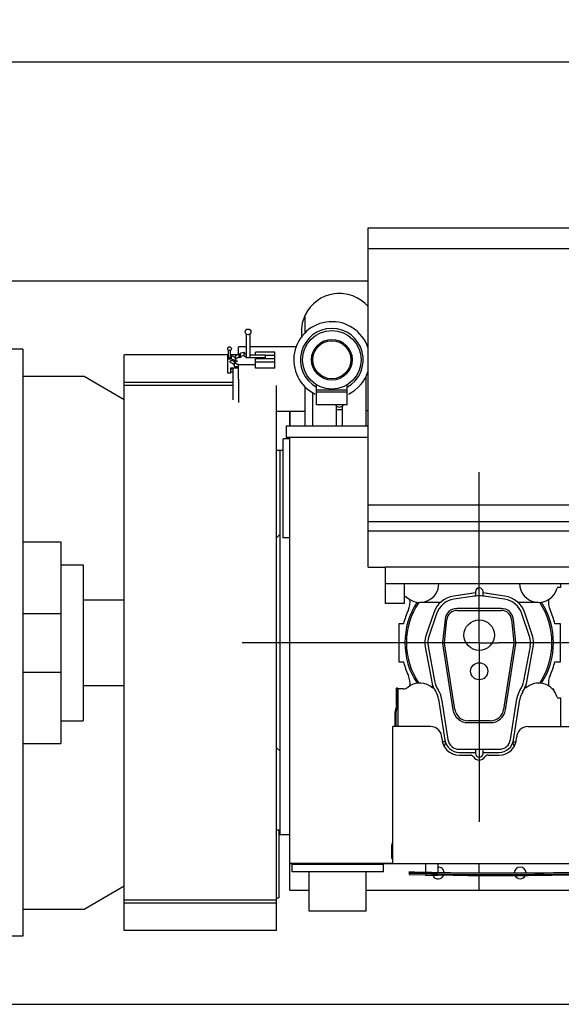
# Model space of a CAD drawing. Header units: millimetres. Extents: x 0 to 1189, y 0 to 841.
# Tile 5 of 135: x 152 to 209, y 52 to 155. Entities that reach past the tile are written whole.
import ezdxf
from ezdxf.enums import TextEntityAlignment as Align

# ---------------------------------------------------------------- set-up
doc = ezdxf.new("R2010")
doc.units = ezdxf.units.MM
doc.header["$LTSCALE"] = 65.395
doc.linetypes.add('CENTER', pattern=[0.6, 0.375, -0.075, 0.075, -0.075])
doc.layers.get('0').update_dxf_attribs({"linetype": 'CONTINUOUS'})
for name, color, linetype in [('25007_030000_IMO-2_SKL_PBL2690', 7, 'CONTINUOUS'), ('25007_040000_IMO-2_SKL_PBL2612', 7, 'CONTINUOUS'), ('25007_040000_IMO-2_SKL_PBL2613', 7, 'CONTINUOUS'), ('25007_040000_IMO-2_SKL_PBL2615', 7, 'CONTINUOUS'), ('25007_040000_IMO-2_SKL_PBL2616', 7, 'CONTINUOUS'), ('25007_040000_IMO-2_SKL_PBL2617', 7, 'CONTINUOUS'), ('25007_040000_TLKGS_KS_V_ABL2602', 7, 'CONTINUOUS'), ('25007_041000_TLKGS_KS_V_ABL2603', 7, 'CONTINUOUS'), ('25007_210700_21_SIMPLE1_A_ABL2645', 7, 'CONTINUOUS'), ('25007_210700_21_SIMPLE1_T1_A_PBL2646', 7, 'CONTINUOUS'), ('25007_210700_21_SIMPLE1_T2_A_PBL2689', 7, 'CONTINUOUS'), ('25007_731000_20_SIMPLE1_B_ABL2606', 7, 'CONTINUOUS'), ('25007_731000_20_SIMPLE1_T1_B_PBL2607', 7, 'CONTINUOUS'), ('25007_733000_05_SIMPLE1_A_ABL2604', 7, 'CONTINUOUS'), ('25007_733000_05_SIMPLE1_T1_A_PBL2605', 7, 'CONTINUOUS'), ('25007_884500_28_SIMPLE1_X_ABL2614', 7, 'CONTINUOUS'), ('25097_000000_IMO-2_SKL_PBL2619', 7, 'CONTINUOUS'), ('25097_000000_IMO-2_SKL_PBL2620', 7, 'CONTINUOUS'), ('25097_000000_IMO-2_SKL_PBL2622', 7, 'CONTINUOUS'), ('25097_000000_IMO-2_SKL_PBL2623', 7, 'CONTINUOUS'), ('25097_000000_IMO-2_SKL_PBL2625', 7, 'CONTINUOUS'), ('25097_000000_IMO-2_SKL_PBL2628', 7, 'CONTINUOUS'), ('25097_000000_IMO-2_SKL_PBL2630', 7, 'CONTINUOUS'), ('25097_000000_IMO-2_SKL_PBL2633', 7, 'CONTINUOUS'), ('25097_000000_TLKGS_MARKETING_ABL2595', 7, 'CONTINUOUS'), ('25097_000000_TRENNSTELLEN_TLKGS_PBL2621', 7, 'CONTINUOUS'), ('25097_030000_TLKGS_V_ABL2608', 7, 'CONTINUOUS'), ('25097_100000_TLKGS_V_ABL2609', 7, 'CONTINUOUS'), ('25097_111000_21_SIMPLE1_A_ABL2610', 7, 'CONTINUOUS'), ('25097_111000_21_SIMPLE1_T1_A_PBL2611', 7, 'CONTINUOUS'), ('25097_111000_21_SIMPLE1_T2_A_PBL2647', 7, 'CONTINUOUS'), ('25097_111200_24_SIMPLE1_T1_X_PBL2634', 7, 'CONTINUOUS'), ('25097_111200_24_SIMPLE1_T2_X_PBL2648', 7, 'CONTINUOUS'), ('25097_111200_24_SIMPLE1_X_ABL2624', 7, 'CONTINUOUS'), ('25097_171000_21_SIMPLE1_A_ABL2618', 7, 'CONTINUOUS'), ('25097_171000_21_SIMPLE1_T1_A_PBL2643', 7, 'CONTINUOUS'), ('25097_200000_TLKGS_V_ABL2644', 7, 'CONTINUOUS'), ('25097_700000_TLKGS_V_ABL2626', 7, 'CONTINUOUS'), ('25097_727000_27_SIMPLE1_B_ABL2629', 7, 'CONTINUOUS'), ('25097_727000_27_SIMPLE1_T1_B_PBL2642', 7, 'CONTINUOUS'), ('25097_727200_01_SIMPLE1_X_ABL2627', 7, 'CONTINUOUS'), ('25097_800000_TLKGS_V_ABL2631', 7, 'CONTINUOUS'), ('25097_832000_02_SIMPLE1_C_ABL2632', 7, 'CONTINUOUS'), ('6M25C_GENSET_GENERATOR_ABL2593', 7, 'CONTINUOUS'), ('6M25C_GENSET_GENERATOR_T1_PBL2594', 7, 'CONTINUOUS'), ('6M25C_GENSET_SCHUTZHAUBE_ABL2600', 7, 'CONTINUOUS'), ('6M25C_GENSET_SCHUTZHAUBE_T1_PBL2601', 7, 'CONTINUOUS'), ('9M25C_GENSET_STD_GRUNDRAHMEN_ABL2591', 7, 'CONTINUOUS'), ('9M25C_GENSET_STD_GRUNDRAHMEN_T1_PBL2592', 7, 'CONTINUOUS'), ('oben_13_VBL2590', 7, 'CONTINUOUS')]:
    doc.layers.add(name, color=color, linetype=linetype)
doc.styles.get("Standard").update_dxf_attribs({"font": 'txt', "width": 0.6})
doc.dimstyles.new('DIMSTYLE_2', dxfattribs={"dimtxt": 3.5, "dimasz": 3.5, "dimexe": 1.8, "dimexo": 0, "dimgap": 0.875, "dimtad": 1, "dimdec": 0, "dimlfac": 25, "dimdsep": 46, "dimtxsty": 'Standard', "dimblk": '_FILLED', "dimblk1": '_FILLED', "dimblk2": '_FILLED', "dimcen": 0.09, "dimadec": 0, "dimazin": 0, "dimtp": 2, "dimtm": 2, "dimtfac": 1, "dimtdec": 0, "dimtofl": 0, "dimtmove": 0, "dimatfit": 3, "dimldrblk": '_FILLED', "dimfxl": 1, "dimtolj": 1, "dimarcsym": 0})

# ---------------------------------------------------------------- blocks, each defined once
blk = doc.blocks.new('_FILLED')
at = {"color": 0, "linetype": 'ByBlock'}
blk.add_solid([(0, 0), (-1, 0.167), (-1, -0.167)], dxfattribs=at)
blk = doc.blocks.new('*D7')
at = {"color": 2, "linetype": 'Continuous'}
for p, q in [((43, 128), (43, 152.84)), ((423.68, 106.9), (423.68, 152.84)), ((43, 151.04), (233.34, 151.04)), ((423.68, 151.04), (233.34, 151.04))]:
    blk.add_line(p, q, dxfattribs=at)
at = {"color": 2, "linetype": 'Continuous', "xscale": 3.5, "yscale": 3.5, "zscale": 3.5, "rotation": 180}
blk.add_blockref('_FILLED', (43, 151.04), dxfattribs=at)
at = {"color": 2, "linetype": 'Continuous', "xscale": 3.5, "yscale": 3.5, "zscale": 3.5}
blk.add_blockref('_FILLED', (423.68, 151.04), dxfattribs=at)
at = {"color": 2, "linetype": 'Continuous', "width": 0.619048}
blk.add_text('9517', height=3.5, dxfattribs=at).set_placement((233.34, 151.92), align=Align.CENTER)
blk = doc.blocks.new('9M25C_GENSET_STD_GRUNDRAHMEN_T1_PBL2592', base_point=(205.5, 90))
at = {"layer": '9M25C_GENSET_STD_GRUNDRAHMEN_T1_PBL2592', "color": 7, "linetype": 'Continuous'}
for p, q in [((188.32, 128), (121.92, 128)), ((152.08, 118), (158.5, 118)), ((158.5, 118), (162.72, 115.56)), ((158.5, 62), (162.72, 64.44)), ((152.08, 62), (158.5, 62)), ((43, 52), (368, 52))]:
    blk.add_line(p, q, dxfattribs=at)
blk = doc.blocks.new('25097_000000_IMO-2_SKL_PBL2623', base_point=(271.66, 89.15))
at = {"layer": '25097_000000_IMO-2_SKL_PBL2623', "color": 40, "linetype": 'Continuous'}
for p, q in [((180.12, 114.3), (180.12, 112.8)), ((180.12, 64), (180.12, 111.6)), ((180.12, 111.6), (188.3202, 111.6)), ((180.12, 66.8), (190.92, 66.8)), ((180.12, 64), (182.14, 64)), ((188.14, 64), (348.72, 64))]:
    blk.add_line(p, q, dxfattribs=at)
blk = doc.blocks.new('9M25C_GENSET_STD_GRUNDRAHMEN_ABL2591', base_point=(205.5, 90))
at = {"layer": '25097_000000_IMO-2_SKL_PBL2623'}
blk.add_blockref('25097_000000_IMO-2_SKL_PBL2623', (271.66, 89.15), dxfattribs=at)
at = {"layer": '9M25C_GENSET_STD_GRUNDRAHMEN_T1_PBL2592'}
blk.add_blockref('9M25C_GENSET_STD_GRUNDRAHMEN_T1_PBL2592', (205.5, 90), dxfattribs=at)
blk = doc.blocks.new('6M25C_GENSET_GENERATOR_T1_PBL2594', base_point=(104.2, 91.5))
at = {"layer": '6M25C_GENSET_GENERATOR_T1_PBL2594', "color": 7, "linetype": 'Continuous'}
for p, q in [((117.42, 130.2), (117.42, 129.6)), ((117.42, 130.2), (124.02, 130.2)), ((117.42, 129.6), (124.02, 129.6)), ((119.52, 125.32), (119.52, 129.6)), ((121.92, 125.32), (121.92, 129.6)), ((124.02, 130.2), (124.02, 129.6)), ((62.4, 126.8), (62.4, 120.84)), ((64, 126.8), (62.4, 126.8)), ((62.8, 126.8), (62.8, 127.2)), ((62.8, 127.2), (84.8, 127.2)), ((64, 126.8), (64, 120.84)), ((83.6, 126.8), (83.6, 120.84)), ((85.2, 126.8), (83.6, 126.8)), ((84.8, 127.2), (84.8, 126.8)), ((85.2, 126.8), (85.2, 120.84)), ((131.68, 126.8), (131.68, 120.84)), ((133.28, 126.8), (131.68, 126.8)), ((132.4, 126.8), (132.4, 127.2)), ((132.4, 127.2), (149.44, 127.2)), ((133.28, 126.8), (133.28, 120.84)), ((148.24, 126.8), (148.24, 120.84)), ((149.84, 126.8), (148.24, 126.8)), ((149.44, 127.2), (149.44, 126.8)), ((149.84, 126.8), (149.84, 120.84)), ((116.72, 54.68), (116.72, 125.32)), ((116.72, 125.32), (124.72, 125.32)), ((124.72, 54.68), (124.72, 125.32)), ((60.16, 120.84), (60.16, 59.16)), ((116.72, 120.84), (60.16, 120.84)), ((85.86, 120.84), (85.86, 59.16)), ((152.08, 120.84), (124.72, 120.84)), ((129.61, 120.84), (129.61, 59.16)), ((152.08, 120.84), (152.08, 59.16)), ((51.64, 79.2), (51.64, 100.8)), ((60.16, 100.8), (51.64, 100.8)), ((152.08, 100.6), (156.04, 100.6)), ((156.04, 100.6), (156.04, 79.4)), ((45.68, 82.67), (45.68, 97.33)), ((51.64, 97.33), (45.68, 97.33)), ((156.04, 98.2), (158.42, 98.2)), ((158.42, 98.2), (158.42, 81.8)), ((51.64, 95.88), (45.68, 95.88)), ((158.42, 94.5), (162.72, 94.5)), ((152.08, 93.08), (156.04, 93.08)), ((152.08, 86.92), (156.04, 86.92)), ((158.42, 85.5), (162.72, 85.5)), ((51.64, 84.12), (45.68, 84.12)), ((51.64, 82.67), (45.68, 82.67)), ((156.04, 81.8), (158.42, 81.8)), ((60.16, 79.2), (51.64, 79.2)), ((152.08, 79.4), (156.04, 79.4)), ((116.72, 59.16), (60.16, 59.16)), ((62.4, 53.2), (62.4, 59.16)), ((64, 53.2), (64, 59.16)), ((83.6, 53.2), (83.6, 59.16)), ((85.2, 53.2), (85.2, 59.16)), ((152.08, 59.16), (124.72, 59.16)), ((131.68, 53.2), (131.68, 59.16)), ((133.28, 53.2), (133.28, 59.16)), ((148.24, 53.2), (148.24, 59.16)), ((149.84, 53.2), (149.84, 59.16)), ((116.72, 54.68), (124.72, 54.68)), ((64, 53.2), (62.4, 53.2)), ((62.8, 53.2), (62.8, 52.8)), ((62.8, 52.8), (84.8, 52.8)), ((85.2, 53.2), (83.6, 53.2)), ((84.8, 52.8), (84.8, 53.2)), ((133.28, 53.2), (131.68, 53.2)), ((132.4, 53.2), (132.4, 52.8)), ((132.4, 52.8), (149.44, 52.8)), ((149.84, 53.2), (148.24, 53.2)), ((149.44, 52.8), (149.44, 53.2))]:
    blk.add_line(p, q, dxfattribs=at)
blk = doc.blocks.new('25007_040000_IMO-2_SKL_PBL2616', base_point=(194.36, 89.15))
at = {"layer": '25007_040000_IMO-2_SKL_PBL2616', "color": 40, "linetype": 'Continuous'}
for p, q in [((180.12, 114.3), (180.12, 112.8)), ((180.12, 64), (180.12, 111.6)), ((180.12, 111.6), (188.3202, 111.6)), ((180.12, 66.8), (190.92, 66.8)), ((180.12, 64), (182.14, 64)), ((188.14, 64), (208.6, 64))]:
    blk.add_line(p, q, dxfattribs=at)
blk = doc.blocks.new('6M25C_GENSET_GENERATOR_ABL2593', base_point=(127.14, 91.5))
at = {"layer": '25007_040000_IMO-2_SKL_PBL2616'}
blk.add_blockref('25007_040000_IMO-2_SKL_PBL2616', (194.36, 89.15), dxfattribs=at)
at = {"layer": '6M25C_GENSET_GENERATOR_T1_PBL2594'}
blk.add_blockref('6M25C_GENSET_GENERATOR_T1_PBL2594', (104.2, 91.5), dxfattribs=at)
blk = doc.blocks.new('25007_733000_05_SIMPLE1_T1_A_PBL2605', base_point=(181.05, 119.14))
at = {"layer": '25007_733000_05_SIMPLE1_T1_A_PBL2605', "color": 7, "linetype": 'Continuous'}
for p, q in [((181.72, 122.59), (181.72, 124.44)), ((175.52, 122.43), (175.52, 120.13)), ((175.92, 122.43), (175.92, 120.1)), ((174.72, 120.36), (174.72, 121.1)), ((175.52, 121.1), (174.72, 121.1)), ((180.77, 121.1), (175.92, 121.1)), ((173.6, 118.34), (173.6, 120.18)), ((173.6, 120.18), (173.68, 120.18)), ((173.68, 120.01), (173.68, 120.72)), ((173.88, 120.01), (173.88, 120.72)), ((173.88, 120.18), (173.97, 120.18)), ((173.97, 119.84), (173.97, 120.18)), ((173.97, 120.18), (174.37, 119.98)), ((174.75, 120.37), (174.75, 120.03)), ((174.75, 120.37), (174.84, 120.3)), ((174.84, 120.3), (174.91, 120.32)), ((174.84, 120.3), (174.84, 119.95)), ((174.91, 120.44), (174.91, 120.09)), ((174.91, 120.09), (175.01, 120)), ((175.28, 120.52), (175.28, 120.17)), ((175.28, 120.52), (175.52, 120.31)), ((175.56, 119.93), (175.28, 120.17)), ((175.92, 120.27), (177.56, 120.27)), ((176.52, 120.27), (176.52, 120.52)), ((178.52, 120.52), (176.52, 120.52)), ((177.56, 119.83), (177.56, 120.27)), ((178.52, 120.17), (177.56, 120.17)), ((178.52, 118.85), (178.52, 120.52)), ((173.6, 119.84), (173.97, 119.84)), ((173.97, 119.84), (174.57, 119.54)), ((174.29, 119.54), (174.15, 119.61)), ((174.37, 119.54), (174.29, 119.54)), ((174.29, 119.04), (174.29, 119.38)), ((174.29, 119.38), (174.44, 119.38)), ((174.29, 119.04), (174.72, 119.04)), ((174.37, 119.98), (174.37, 119.64)), ((174.37, 119.64), (174.57, 119.64)), ((174.54, 119.28), (174.74, 119.28)), ((174.57, 119.64), (174.57, 119.54)), ((174.72, 117.7), (174.72, 119.28)), ((174.74, 119.28), (174.74, 119.23)), ((174.74, 119.23), (176.52, 119.23)), ((174.84, 119.95), (174.75, 120.03)), ((175.01, 120), (174.84, 119.95)), ((175.56, 120), (175.56, 119.93)), ((177.56, 119.93), (175.56, 119.93)), ((176.52, 119.48), (176.52, 119.83)), ((178.52, 119.83), (176.52, 119.83)), ((176.52, 118.85), (176.52, 119.48)), ((178.52, 119.48), (176.52, 119.48)), ((173.88, 118.34), (173.6, 118.34)), ((173.88, 118.84), (173.88, 118.34)), ((174.72, 118.84), (173.88, 118.84)), ((174.16, 118.76), (173.88, 118.76)), ((174.16, 118.44), (173.88, 118.44)), ((174.16, 115.54), (174.16, 118.84)), ((178.52, 118.85), (176.52, 118.85)), ((188.12, 112.8), (188.12, 117.99)), ((174.72, 117.7), (174.72, 115.24)), ((182.92, 115), (182.92, 117.11)), ((186.12, 115), (186.12, 117.11)), ((181.72, 112.8), (181.72, 116.89)), ((182.52, 112.8), (182.52, 116.27)), ((186.12, 116.54), (182.92, 116.54)), ((186.12, 116.34), (182.92, 116.34)), ((186.12, 115), (182.92, 115)), ((185, 114.47), (185, 114.89)), ((185.64, 114.47), (185.64, 114.89)), ((181.72, 114.3), (178.72, 114.3)), ((185, 112.8), (185, 114.47)), ((185.64, 114.47), (185, 114.47)), ((185.64, 112.8), (185.64, 114.47)), ((188.32, 114.41), (188.12, 114.34)), ((179.72, 112.8), (179.72, 111.6)), ((179.72, 112.8), (188.32, 112.8)), ((179.72, 111.6), (180.12, 111.6))]:
    blk.add_line(p, q, dxfattribs=at)
for centre, radius in [((175.72, 122.66), 0.3), ((184.52, 119.74), 3.08), ((173.78, 120.9), 0.2), ((184.52, 119.74), 2.14), ((184.52, 119.74), 2)]:
    blk.add_circle(centre, radius, dxfattribs=at)
for centre, radius, start, end in [((185.32, 122.7), 4, 41.3754, 154.1581), ((185.32, 122.7), 4, 83.2135, 96.7865), ((185.32, 122.7), 4, 154.1271, 188.7803), ((184.52, 119.74), 4, 18.7576, 244.1861), ((184.52, 119.74), 3.3, 299.0817, 240.9183), ((184.52, 119.74), 4, 295.8139, 341.2424), ((185.32, 115.25), 0.48, 209.8571, 330.1429)]:
    blk.add_arc(centre, radius, start, end, dxfattribs=at)
blk.add_ellipse((175.72, 119.96), major_axis=(-0.176, 0.234), ratio=0.402543, start_param=0.491397, end_param=1.134898, dxfattribs=at)
for points, knots in [([(174.37, 119.98), (174.38, 120.02), (174.45, 120.2), (174.62, 120.31), (174.75, 120.37)], [0, 0, 0, 0, 0.207595, 1, 1, 1, 1]), ([(174.91, 120.44), (174.94, 120.44), (175.06, 120.48), (175.18, 120.5), (175.28, 120.52)], [0, 0, 0, 0, 0.239695, 1, 1, 1, 1]), ([(175.28, 120.17), (175.25, 120.17), (175.12, 120.15), (175, 120.12), (174.91, 120.09)], [0, 0, 0, 0, 0.259366, 1, 1, 1, 1]), ([(175.92, 120.1), (175.92, 120.05), (175.87, 119.96), (175.77, 119.93), (175.72, 119.93)], [0, 0, 0, 0, 0.474681, 1, 1, 1, 1]), ([(173.68, 120.01), (173.68, 119.99), (173.71, 119.94), (173.78, 119.92), (173.85, 119.94), (173.88, 119.99), (173.88, 120.01)], [0, 0, 0, 0, 0.237341, 0.5, 0.762659, 1, 1, 1, 1]), ([(174.15, 119.61), (174.12, 119.62), (174.04, 119.64), (173.92, 119.64), (173.81, 119.59), (173.81, 119.54)], [0, 0, 0, 0, 0.281986, 0.58977, 1, 1, 1, 1]), ([(173.81, 119.54), (173.81, 119.53), (173.82, 119.49), (173.85, 119.47), (173.88, 119.46)], [0, 0, 0, 0, 0.202386, 1, 1, 1, 1]), ([(173.88, 119.46), (173.94, 119.43), (174.05, 119.38), (174.18, 119.28), (174.27, 119.17), (174.29, 119.08), (174.29, 119.04)], [0, 0, 0, 0, 0.309429, 0.575514, 0.800852, 1, 1, 1, 1]), ([(174.22, 119.57), (174.23, 119.56), (174.27, 119.5), (174.29, 119.43), (174.29, 119.38)], [0, 0, 0, 0, 0.26986, 1, 1, 1, 1]), ([(174.75, 120.03), (174.7, 120), (174.54, 119.92), (174.39, 119.76), (174.37, 119.64)], [0, 0, 0, 0, 0.305402, 1, 1, 1, 1]), ([(174.37, 119.54), (174.38, 119.51), (174.4, 119.41), (174.48, 119.33), (174.54, 119.28)], [0, 0, 0, 0, 0.225936, 1, 1, 1, 1]), ([(175.72, 119.93), (175.7, 119.93), (175.65, 119.93), (175.59, 119.96), (175.56, 120)], [0, 0, 0, 0, 0.26051, 1, 1, 1, 1])]:
    blk.add_open_spline(points, degree=3, knots=knots, dxfattribs=at)
blk = doc.blocks.new('25007_040000_IMO-2_SKL_PBL2613', base_point=(194.36, 89.15))
at = {"layer": '25007_040000_IMO-2_SKL_PBL2613', "color": 40, "linetype": 'Continuous'}
for p, q in [((180.12, 114.3), (180.12, 112.8)), ((180.12, 64), (180.12, 111.6)), ((180.12, 111.6), (188.3202, 111.6)), ((180.12, 66.8), (190.92, 66.8)), ((180.12, 64), (182.14, 64)), ((188.14, 64), (208.6, 64))]:
    blk.add_line(p, q, dxfattribs=at)
blk = doc.blocks.new('25007_733000_05_SIMPLE1_A_ABL2604', base_point=(194.36, 89.15))
at = {"layer": '25007_040000_IMO-2_SKL_PBL2613'}
blk.add_blockref('25007_040000_IMO-2_SKL_PBL2613', (194.36, 89.15), dxfattribs=at)
at = {"layer": '25007_733000_05_SIMPLE1_T1_A_PBL2605'}
blk.add_blockref('25007_733000_05_SIMPLE1_T1_A_PBL2605', (181.05, 119.14), dxfattribs=at)
blk = doc.blocks.new('25007_731000_20_SIMPLE1_T1_B_PBL2607', base_point=(179.42, 90))
at = {"layer": '25007_731000_20_SIMPLE1_T1_B_PBL2607', "color": 7, "linetype": 'Continuous'}
for p, q in [((179.08, 110.2), (178.72, 110.2)), ((179.08, 69.8), (179.08, 110.2)), ((179.4, 110.2), (179.08, 110.2)), ((179.08, 101.4), (178.72, 101.04)), ((179.08, 78.6), (178.72, 78.96)), ((179.08, 69.8), (178.96, 69.8)), ((180.12, 69.8), (179.08, 69.8))]:
    blk.add_line(p, q, dxfattribs=at)
blk = doc.blocks.new('25007_040000_IMO-2_SKL_PBL2612', base_point=(194.36, 89.15))
at = {"layer": '25007_040000_IMO-2_SKL_PBL2612', "color": 40, "linetype": 'Continuous'}
for p, q in [((180.12, 114.3), (180.12, 112.8)), ((180.12, 64), (180.12, 111.6)), ((180.12, 111.6), (188.3202, 111.6)), ((180.12, 66.8), (190.92, 66.8)), ((180.12, 64), (182.14, 64)), ((188.14, 64), (208.6, 64))]:
    blk.add_line(p, q, dxfattribs=at)
blk = doc.blocks.new('25007_731000_20_SIMPLE1_B_ABL2606', base_point=(193.66, 89.15))
at = {"layer": '25007_040000_IMO-2_SKL_PBL2612'}
blk.add_blockref('25007_040000_IMO-2_SKL_PBL2612', (194.36, 89.15), dxfattribs=at)
at = {"layer": '25007_731000_20_SIMPLE1_T1_B_PBL2607'}
blk.add_blockref('25007_731000_20_SIMPLE1_T1_B_PBL2607', (179.42, 90), dxfattribs=at)
blk = doc.blocks.new('25007_040000_IMO-2_SKL_PBL2615', base_point=(194.36, 89.15))
at = {"layer": '25007_040000_IMO-2_SKL_PBL2615', "color": 40, "linetype": 'Continuous'}
for p, q in [((180.12, 114.3), (180.12, 112.8)), ((180.12, 64), (180.12, 111.6)), ((180.12, 111.6), (188.3202, 111.6)), ((180.12, 66.8), (190.92, 66.8)), ((180.12, 64), (182.14, 64)), ((188.14, 64), (208.6, 64))]:
    blk.add_line(p, q, dxfattribs=at)
blk = doc.blocks.new('25007_884500_28_SIMPLE1_X_ABL2614', base_point=(194.36, 89.15))
at = {"layer": '25007_040000_IMO-2_SKL_PBL2615'}
blk.add_blockref('25007_040000_IMO-2_SKL_PBL2615', (194.36, 89.15), dxfattribs=at)
blk = doc.blocks.new('25007_041000_TLKGS_KS_V_ABL2603', base_point=(193.66, 89.15))
at = {"layer": '25007_731000_20_SIMPLE1_B_ABL2606'}
blk.add_blockref('25007_731000_20_SIMPLE1_B_ABL2606', (193.66, 89.15), dxfattribs=at)
at = {"layer": '25007_733000_05_SIMPLE1_A_ABL2604'}
blk.add_blockref('25007_733000_05_SIMPLE1_A_ABL2604', (194.36, 89.15), dxfattribs=at)
at = {"layer": '25007_884500_28_SIMPLE1_X_ABL2614'}
blk.add_blockref('25007_884500_28_SIMPLE1_X_ABL2614', (194.36, 89.15), dxfattribs=at)
blk = doc.blocks.new('25007_040000_TLKGS_KS_V_ABL2602', base_point=(193.66, 89.15))
at = {"layer": '25007_041000_TLKGS_KS_V_ABL2603'}
blk.add_blockref('25007_041000_TLKGS_KS_V_ABL2603', (193.66, 89.15), dxfattribs=at)
blk = doc.blocks.new('25097_111000_21_SIMPLE1_T1_A_PBL2611', base_point=(271.3, 89.15))
at = {"layer": '25097_111000_21_SIMPLE1_T1_A_PBL2611', "color": 7, "linetype": 'Continuous'}
for p, q in [((180.12, 112.8), (180.12, 114.3)), ((179.4, 101.04), (179.4, 111.44)), ((180.12, 111.44), (179.4, 111.44)), ((180.12, 64), (180.12, 111.6)), ((180.12, 111.6), (188.32, 111.6)), ((180.12, 101.04), (179.4, 101.04)), ((190.92, 66.8), (180.12, 66.8)), ((180.12, 64), (182.14, 64)), ((188.14, 64), (348.72, 64))]:
    blk.add_line(p, q, dxfattribs=at)
for centre, start, end in [((195.7, 65.8), 4.7643, 95.5594), ((204.3, 65.8), 1.4055, 178.863), ((195.7, 65.8), 206.8902, 338.9665), ((204.3, 65.8), 205.482, 334.5179)]:
    blk.add_arc(centre, 0.62, start, end, dxfattribs=at)
blk = doc.blocks.new('25097_000000_IMO-2_SKL_PBL2620', base_point=(271.66, 89.15))
at = {"layer": '25097_000000_IMO-2_SKL_PBL2620', "color": 40, "linetype": 'Continuous'}
for p, q in [((180.12, 114.3), (180.12, 112.8)), ((180.12, 64), (180.12, 111.6)), ((180.12, 111.6), (188.3202, 111.6)), ((180.12, 66.8), (190.92, 66.8)), ((180.12, 64), (182.14, 64)), ((188.14, 64), (348.72, 64))]:
    blk.add_line(p, q, dxfattribs=at)
blk = doc.blocks.new('25097_111000_21_SIMPLE1_T2_A_PBL2647', base_point=(200.04, 89.74))
at = {"layer": '25097_111000_21_SIMPLE1_T2_A_PBL2647', "color": 7, "linetype": 'Continuous'}
for p, q in [((191.56, 92), (191.56, 88)), ((192.05, 92), (191.56, 92)), ((208.52, 92), (207.95, 92)), ((208.52, 88), (208.52, 92)), ((191.56, 88), (192.05, 88)), ((207.95, 88), (208.52, 88)), ((207.84, 85.12), (207.7, 85.12)), ((207.84, 84.95), (207.84, 85.12))]:
    blk.add_line(p, q, dxfattribs=at)
for centre, radius, start, end in [((190.74, 94.28), 2, 335.2009, 7.4897), ((209.26, 94.28), 2, 172.6385, 204.8049), ((200, 90), 8.2, 155.2009, 165.8767), ((200, 90), 8.2, 14.1233, 24.8049), ((200, 90), 8.2, 194.1233, 204.8044), ((200, 90), 8.2, 335.2611, 345.8767), ((190.74, 85.72), 2, 350.8527, 24.8044), ((209.28, 85.72), 2.02, 155.2593, 187.4518)]:
    blk.add_arc(centre, radius, start, end, dxfattribs=at)
blk = doc.blocks.new('25097_111000_21_SIMPLE1_A_ABL2610', base_point=(271.3, 89.15))
at = {"layer": '25097_000000_IMO-2_SKL_PBL2620'}
blk.add_blockref('25097_000000_IMO-2_SKL_PBL2620', (271.66, 89.15), dxfattribs=at)
at = {"layer": '25097_111000_21_SIMPLE1_T1_A_PBL2611'}
blk.add_blockref('25097_111000_21_SIMPLE1_T1_A_PBL2611', (271.3, 89.15), dxfattribs=at)
at = {"layer": '25097_111000_21_SIMPLE1_T2_A_PBL2647'}
blk.add_blockref('25097_111000_21_SIMPLE1_T2_A_PBL2647', (200.04, 89.74), dxfattribs=at)
blk = doc.blocks.new('25097_000000_IMO-2_SKL_PBL2619', base_point=(271.66, 89.15))
at = {"layer": '25097_000000_IMO-2_SKL_PBL2619', "color": 40, "linetype": 'Continuous'}
for p, q in [((180.12, 114.3), (180.12, 112.8)), ((180.12, 64), (180.12, 111.6)), ((180.12, 111.6), (188.3202, 111.6)), ((180.12, 66.8), (190.92, 66.8)), ((180.12, 64), (182.14, 64)), ((188.14, 64), (348.72, 64))]:
    blk.add_line(p, q, dxfattribs=at)
blk = doc.blocks.new('25097_171000_21_SIMPLE1_T1_A_PBL2643', base_point=(270.5, 76.01))
at = {"layer": '25097_171000_21_SIMPLE1_T1_A_PBL2643', "color": 7, "linetype": 'Continuous'}
for p, q in [((191.32, 83.44), (191.32, 85.22)), ((191.44, 85.22), (191.32, 85.22)), ((191.44, 83.44), (191.44, 85.22)), ((191.32, 83.41), (191.15, 82.7)), ((191.26, 82.68), (191.43, 83.38)), ((191.14, 82.65), (191.14, 81.18)), ((191.26, 81.18), (191.26, 82.65)), ((190.92, 66.8), (190.92, 81.18)), ((194.9, 81.18), (190.92, 81.18)), ((205.1, 81.18), (212.1, 81.18)), ((197.9, 78.18), (199.07, 78.18)), ((200.93, 78.18), (202.1, 78.18)), ((190.8, 68.66), (190.8, 67.4)), ((190.92, 66.8), (227.4, 66.8))]:
    blk.add_line(p, q, dxfattribs=at)
for centre, radius, start, end in [((191.2, 83.44), 0.12, 346.5, 360), ((191.2, 83.44), 0.24, 346.5, 360), ((191.38, 82.65), 0.24, 166.5, 180), ((191.38, 82.65), 0.12, 166.5, 180), ((194.9, 80), 1.18, 0, 90), ((205.1, 80), 1.18, 90, 180), ((197.9, 80), 1.82, 180, 270), ((202.1, 80), 1.82, 270, 360), ((199.07, 77.78), 0.4, 31.8214, 90), ((200, 78.36), 0.7, 211.8214, 328.1786), ((200.93, 77.78), 0.4, 90, 148.1786), ((191.4, 68.66), 0.6, 144.0209, 180), ((190.92, 67.4), 0.12, 180, 270)]:
    blk.add_arc(centre, radius, start, end, dxfattribs=at)
blk = doc.blocks.new('25097_171000_21_SIMPLE1_A_ABL2618', base_point=(271.66, 89.15))
at = {"layer": '25097_000000_IMO-2_SKL_PBL2619'}
blk.add_blockref('25097_000000_IMO-2_SKL_PBL2619', (271.66, 89.15), dxfattribs=at)
at = {"layer": '25097_171000_21_SIMPLE1_T1_A_PBL2643'}
blk.add_blockref('25097_171000_21_SIMPLE1_T1_A_PBL2643', (270.5, 76.01), dxfattribs=at)
blk = doc.blocks.new('25097_000000_IMO-2_SKL_PBL2625', base_point=(271.66, 89.15))
at = {"layer": '25097_000000_IMO-2_SKL_PBL2625', "color": 40, "linetype": 'Continuous'}
for p, q in [((180.12, 114.3), (180.12, 112.8)), ((180.12, 64), (180.12, 111.6)), ((180.12, 111.6), (188.3202, 111.6)), ((180.12, 66.8), (190.92, 66.8)), ((180.12, 64), (182.14, 64)), ((188.14, 64), (348.72, 64))]:
    blk.add_line(p, q, dxfattribs=at)
blk = doc.blocks.new('25097_111200_24_SIMPLE1_T1_X_PBL2634', base_point=(185.14, 64.26))
at = {"layer": '25097_111200_24_SIMPLE1_T1_X_PBL2634', "color": 7, "linetype": 'Continuous'}
for p, q in [((180.34, 65.92), (180.34, 66.72)), ((180.34, 66.72), (189.94, 66.72)), ((189.94, 65.92), (189.94, 66.72)), ((189.94, 65.92), (180.34, 65.92)), ((182.14, 61.8), (182.14, 65.92)), ((188.14, 61.8), (188.14, 65.92)), ((188.14, 61.8), (182.14, 61.8))]:
    blk.add_line(p, q, dxfattribs=at)
blk = doc.blocks.new('25097_111200_24_SIMPLE1_T2_X_PBL2648', base_point=(202.02, 66.16))
at = {"layer": '25097_111200_24_SIMPLE1_T2_X_PBL2648', "color": 7, "linetype": 'Continuous'}
for p, q in [((194.36, 66.8), (194.36, 65.88)), ((195.64, 66.8), (195.64, 65.86)), ((210.12, 66.8), (210.12, 65.89)), ((211.4, 65.52), (211.4, 66.8)), ((192.64, 65.9), (192.64, 65.64)), ((192.64, 65.64), (194.36, 65.61)), ((193.28, 65.9), (195, 65.87)), ((195, 65.71), (193.28, 65.74)), ((194.36, 65.7), (194.36, 65.52)), ((195.64, 65.52), (194.36, 65.52)), ((195.64, 65.68), (195.64, 65.52)), ((210.12, 65.71), (210.12, 65.52)), ((211.4, 65.52), (210.12, 65.52)), ((210.76, 65.9), (210.8, 65.91)), ((210.8, 65.75), (210.76, 65.74)), ((211.4, 65.74), (211.4, 65.74))]:
    blk.add_line(p, q, dxfattribs=at)
blk.add_lwpolyline([(195.64, 65.59), (198.89, 65.53), (205.15, 65.53), (210.12, 65.62)], dxfattribs=at)
for radius, start, end in [(366.7, 268.9031, 271.3657), (366.86, 268.9036, 271.3651)]:
    blk.add_arc((202.02, 432.5), radius, start, end, dxfattribs=at)
for points, knots in [([(192.64, 65.9), (192.64, 65.91), (192.65, 65.91), (192.65, 65.91), (192.67, 65.91), (192.7, 65.91), (192.75, 65.91), (192.83, 65.91), (192.93, 65.91), (193.08, 65.91), (193.2, 65.91), (193.28, 65.9)], [0, 0, 0, 0, 0.005256, 0.019762, 0.04364, 0.0767, 0.169059, 0.293341, 0.444782, 0.617562, 1, 1, 1, 1]), ([(193.28, 65.74), (193.2, 65.75), (193.08, 65.75), (192.93, 65.75), (192.83, 65.75), (192.75, 65.75), (192.7, 65.75), (192.67, 65.75), (192.65, 65.75), (192.65, 65.75), (192.64, 65.75), (192.64, 65.74)], [0, 0, 0, 0, 0.382438, 0.555218, 0.706659, 0.830941, 0.9233, 0.95636, 0.980238, 0.994744, 1, 1, 1, 1]), ([(195, 65.71), (194.92, 65.71), (194.8, 65.71), (194.65, 65.71), (194.55, 65.71), (194.47, 65.71), (194.42, 65.71), (194.39, 65.71), (194.37, 65.71), (194.37, 65.71), (194.36, 65.71), (194.36, 65.7)], [0, 0, 0, 0, 0.382428, 0.5552, 0.706633, 0.830911, 0.923273, 0.956337, 0.980221, 0.994735, 1, 1, 1, 1]), ([(195.64, 65.68), (195.64, 65.68), (195.63, 65.68), (195.63, 65.68), (195.61, 65.69), (195.58, 65.69), (195.53, 65.69), (195.45, 65.69), (195.35, 65.7), (195.2, 65.7), (195.08, 65.71), (195, 65.71)], [0, 0, 0, 0, 0.00534, 0.01993, 0.043882, 0.077002, 0.169433, 0.29372, 0.445107, 0.617793, 1, 1, 1, 1]), ([(210.76, 65.74), (210.68, 65.74), (210.56, 65.74), (210.41, 65.73), (210.31, 65.73), (210.23, 65.73), (210.18, 65.72), (210.15, 65.72), (210.13, 65.72), (210.13, 65.72), (210.12, 65.72), (210.12, 65.71)], [0, 0, 0, 0, 0.382164, 0.554837, 0.70622, 0.830512, 0.922958, 0.956088, 0.98005, 0.994651, 1, 1, 1, 1]), ([(211.4, 65.74), (211.4, 65.75), (211.39, 65.75), (211.39, 65.75), (211.37, 65.75), (211.34, 65.75), (211.28, 65.75), (211.21, 65.75), (211.11, 65.75), (210.96, 65.75), (210.84, 65.75), (210.76, 65.74)], [0, 0, 0, 0, 0.005495, 0.020225, 0.04429, 0.077498, 0.170033, 0.294336, 0.445662, 0.618214, 1, 1, 1, 1]), ([(210.8, 65.91), (210.88, 65.91), (210.99, 65.91), (211.13, 65.91), (211.22, 65.91), (211.29, 65.91), (211.34, 65.91), (211.37, 65.91), (211.39, 65.91), (211.39, 65.91), (211.4, 65.91), (211.4, 65.91)], [0, 0, 0, 0, 0.382436, 0.555214, 0.706654, 0.830936, 0.923295, 0.956355, 0.980233, 0.99474, 1, 1, 1, 1]), ([(211.4, 65.75), (211.4, 65.75), (211.39, 65.75), (211.39, 65.75), (211.37, 65.75), (211.34, 65.75), (211.29, 65.75), (211.22, 65.75), (211.13, 65.75), (210.99, 65.75), (210.88, 65.75), (210.8, 65.75)], [0, 0, 0, 0, 0.005259, 0.019767, 0.043645, 0.076705, 0.169064, 0.293345, 0.444785, 0.617564, 1, 1, 1, 1])]:
    blk.add_open_spline(points, degree=3, knots=knots, dxfattribs=at)
blk = doc.blocks.new('25097_111200_24_SIMPLE1_X_ABL2624', base_point=(271.86, 88.05))
at = {"layer": '25097_000000_IMO-2_SKL_PBL2625'}
blk.add_blockref('25097_000000_IMO-2_SKL_PBL2625', (271.66, 89.15), dxfattribs=at)
at = {"layer": '25097_111200_24_SIMPLE1_T1_X_PBL2634'}
blk.add_blockref('25097_111200_24_SIMPLE1_T1_X_PBL2634', (185.14, 64.26), dxfattribs=at)
at = {"layer": '25097_111200_24_SIMPLE1_T2_X_PBL2648'}
blk.add_blockref('25097_111200_24_SIMPLE1_T2_X_PBL2648', (202.02, 66.16), dxfattribs=at)
blk = doc.blocks.new('25097_100000_TLKGS_V_ABL2609', base_point=(271.5, 88.05))
at = {"layer": '25097_111000_21_SIMPLE1_A_ABL2610'}
blk.add_blockref('25097_111000_21_SIMPLE1_A_ABL2610', (271.3, 89.15), dxfattribs=at)
at = {"layer": '25097_111200_24_SIMPLE1_X_ABL2624'}
blk.add_blockref('25097_111200_24_SIMPLE1_X_ABL2624', (271.86, 88.05), dxfattribs=at)
at = {"layer": '25097_171000_21_SIMPLE1_A_ABL2618'}
blk.add_blockref('25097_171000_21_SIMPLE1_A_ABL2618', (271.66, 89.15), dxfattribs=at)
blk = doc.blocks.new('25097_000000_IMO-2_SKL_PBL2628', base_point=(271.66, 89.15))
at = {"layer": '25097_000000_IMO-2_SKL_PBL2628', "color": 40, "linetype": 'Continuous'}
for p, q in [((180.12, 114.3), (180.12, 112.8)), ((180.12, 64), (180.12, 111.6)), ((180.12, 111.6), (188.3202, 111.6)), ((180.12, 66.8), (190.92, 66.8)), ((180.12, 64), (182.14, 64)), ((188.14, 64), (348.72, 64))]:
    blk.add_line(p, q, dxfattribs=at)
blk = doc.blocks.new('25097_727200_01_SIMPLE1_X_ABL2627', base_point=(271.66, 89.15))
at = {"layer": '25097_000000_IMO-2_SKL_PBL2628'}
blk.add_blockref('25097_000000_IMO-2_SKL_PBL2628', (271.66, 89.15), dxfattribs=at)
blk = doc.blocks.new('25097_000000_IMO-2_SKL_PBL2630', base_point=(271.66, 89.15))
at = {"layer": '25097_000000_IMO-2_SKL_PBL2630', "color": 40, "linetype": 'Continuous'}
for p, q in [((180.12, 114.3), (180.12, 112.8)), ((180.12, 64), (180.12, 111.6)), ((180.12, 111.6), (188.3202, 111.6)), ((180.12, 66.8), (190.92, 66.8)), ((180.12, 64), (182.14, 64)), ((188.14, 64), (348.72, 64))]:
    blk.add_line(p, q, dxfattribs=at)
blk = doc.blocks.new('25097_727000_27_SIMPLE1_T1_B_PBL2642', base_point=(296.43, 117.58))
at = {"layer": '25097_727000_27_SIMPLE1_T1_B_PBL2642', "color": 7, "linetype": 'Continuous'}
for p, q in [((188.32, 97.93), (188.32, 133.62)), ((188.32, 133.62), (347.25, 133.62)), ((188.32, 131.44), (347.25, 131.44)), ((188.32, 104.49), (347.25, 104.49)), ((188.32, 102.75), (347.25, 102.75)), ((188.32, 101.77), (347.25, 101.77)), ((188.32, 97.93), (190.12, 97.93)), ((190.12, 97.93), (190.12, 94.12)), ((347.25, 97.93), (190.12, 97.93)), ((190.12, 96.24), (347.66, 96.24)), ((192.12, 96.24), (192.12, 94.12)), ((192.12, 94.12), (190.12, 94.12))]:
    blk.add_line(p, q, dxfattribs=at)
blk = doc.blocks.new('25097_727000_27_SIMPLE1_B_ABL2629', base_point=(292.33, 102.52))
at = {"layer": '25097_000000_IMO-2_SKL_PBL2630'}
blk.add_blockref('25097_000000_IMO-2_SKL_PBL2630', (271.66, 89.15), dxfattribs=at)
at = {"layer": '25097_727000_27_SIMPLE1_T1_B_PBL2642'}
blk.add_blockref('25097_727000_27_SIMPLE1_T1_B_PBL2642', (296.43, 117.58), dxfattribs=at)
blk = doc.blocks.new('25097_700000_TLKGS_V_ABL2626', base_point=(292.33, 102.52))
at = {"layer": '25097_727000_27_SIMPLE1_B_ABL2629'}
blk.add_blockref('25097_727000_27_SIMPLE1_B_ABL2629', (292.33, 102.52), dxfattribs=at)
at = {"layer": '25097_727200_01_SIMPLE1_X_ABL2627'}
blk.add_blockref('25097_727200_01_SIMPLE1_X_ABL2627', (271.66, 89.15), dxfattribs=at)
blk = doc.blocks.new('25097_000000_IMO-2_SKL_PBL2633', base_point=(271.66, 89.15))
at = {"layer": '25097_000000_IMO-2_SKL_PBL2633', "color": 40, "linetype": 'Continuous'}
for p, q in [((180.12, 114.3), (180.12, 112.8)), ((180.12, 64), (180.12, 111.6)), ((180.12, 111.6), (188.3202, 111.6)), ((180.12, 66.8), (190.92, 66.8)), ((180.12, 64), (182.14, 64)), ((188.14, 64), (348.72, 64))]:
    blk.add_line(p, q, dxfattribs=at)
blk = doc.blocks.new('25097_832000_02_SIMPLE1_C_ABL2632', base_point=(271.66, 89.15))
at = {"layer": '25097_000000_IMO-2_SKL_PBL2633'}
blk.add_blockref('25097_000000_IMO-2_SKL_PBL2633', (271.66, 89.15), dxfattribs=at)
blk = doc.blocks.new('25097_800000_TLKGS_V_ABL2631', base_point=(271.66, 89.15))
at = {"layer": '25097_832000_02_SIMPLE1_C_ABL2632'}
blk.add_blockref('25097_832000_02_SIMPLE1_C_ABL2632', (271.66, 89.15), dxfattribs=at)
blk = doc.blocks.new('25007_210700_21_SIMPLE1_T1_A_PBL2646', base_point=(200, 88.42))
at = {"layer": '25007_210700_21_SIMPLE1_T1_A_PBL2646', "color": 7, "linetype": 'Continuous'}
for p, q in [((208.56, 95.84), (208.56, 96.24)), ((208.33, 95.84), (208.56, 95.84)), ((192.12, 94.84), (192.27, 94.84)), ((195.93, 94.24), (193.76, 94.24)), ((199.22, 95.18), (197.3, 94.89)), ((202.7, 94.89), (200.78, 95.18)), ((206.24, 94.24), (204.07, 94.24)), ((191.44, 85.16), (191.44, 81.18)), ((192.03, 85.16), (191.44, 85.16)), ((195.01, 85.88), (195.14, 85.21)), ((204.86, 85.21), (204.99, 85.88)), ((208.56, 84.16), (208.33, 84.16)), ((208.56, 81.18), (208.56, 84.16)), ((196.43, 79.6), (196.13, 79.6)), ((196.43, 79.6), (196.45, 79.46)), ((203.55, 79.46), (203.57, 79.6)), ((203.57, 79.6), (203.87, 79.6))]:
    blk.add_line(p, q, dxfattribs=at)
for centre, radius, start, end in [((193.76, 96.24), 2, 226.2383, 0.0367), ((206.24, 96.24), 2, 179.8161, 344.9739), ((208.33, 95.68), 0.16, 90, 164.9739), ((200, 90), 7.8, 146.8737, 213.1263), ((192.27, 94.68), 0.16, 46.2383, 90), ((200, 90), 7.64, 146.2628, 213.7372), ((200, 90), 5.24, 98.176, 98.5754), ((200, 90), 5.24, 81.4246, 81.824), ((200, 90), 7.64, 326.2628, 33.7372), ((200, 90), 7.8, 326.8737, 33.1263), ((192.03, 85.96), 0.8, 270, 308.2132), ((193.76, 83.76), 2, 46.5103, 128.2132), ((206.24, 83.76), 2, 15.0261, 133.4897), ((208.33, 84.32), 0.16, 195.0261, 270), ((198.12, 78.6), 1.88, 152.7133, 166.9426), ((201.88, 78.6), 1.88, 13.0574, 27.2867)]:
    blk.add_arc(centre, radius, start, end, dxfattribs=at)
blk = doc.blocks.new('25007_210700_21_SIMPLE1_T2_A_PBL2689', base_point=(200, 86.86))
at = {"layer": '25007_210700_21_SIMPLE1_T2_A_PBL2689', "color": 7, "linetype": 'Continuous'}
for p, q in [((199.6, 95.24), (197.3, 94.89)), ((199.6, 95.36), (199.6, 94.9)), ((200.4, 94.9), (200.4, 95.36)), ((202.7, 94.89), (200.4, 95.24)), ((199.27, 94.86), (197.34, 94.57)), ((202.66, 94.57), (200.73, 94.86)), ((195.22, 93.15), (194.4, 90.74)), ((202.32, 93.6), (197.68, 93.6)), ((197.68, 93.4), (202.32, 93.4)), ((205.6, 90.74), (204.78, 93.15)), ((195.52, 93.05), (194.71, 90.64)), ((196.41, 92.45), (196.16, 90.05)), ((196.36, 90.02), (196.61, 92.43)), ((203.39, 92.43), (203.64, 90.02)), ((203.84, 90.05), (203.59, 92.45)), ((205.29, 90.64), (204.48, 93.05)), ((194.32, 89.57), (195.01, 85.9)), ((194.63, 89.63), (195.32, 85.98)), ((196.16, 89.93), (197.24, 82.95)), ((197.44, 82.99), (196.36, 89.96)), ((203.64, 89.96), (202.56, 82.99)), ((202.76, 82.95), (203.84, 89.93)), ((204.68, 85.98), (205.37, 89.63)), ((204.99, 85.9), (205.68, 89.57)), ((195.74, 84.07), (196.4, 79.77)), ((196.05, 84.12), (196.72, 79.82)), ((203.28, 79.82), (203.95, 84.12)), ((203.6, 79.77), (204.26, 84.04)), ((201.18, 81.8), (198.82, 81.8)), ((198.82, 81.6), (201.18, 81.6)), ((197.9, 78.8), (202.1, 78.8)), ((199.6, 78.8), (199.6, 78.36)), ((200.4, 78.36), (200.4, 78.8)), ((197.9, 78.48), (199.6, 78.48)), ((200.4, 78.48), (202.1, 78.48))]:
    blk.add_line(p, q, dxfattribs=at)
for centre, radius in [((200, 90.8), 1.6), ((200, 87), 0.9)]:
    blk.add_circle(centre, radius, dxfattribs=at)
for centre, radius, start, end in [((200, 95.36), 0.4, 0, 180), ((197.68, 92.32), 2.6, 98.5, 161.3188), ((197.68, 92.32), 2.28, 98.5754, 161.3188), ((200, 90), 4.92, 81.4246, 98.5754), ((202.32, 92.32), 2.28, 18.6812, 81.4246), ((202.32, 92.32), 2.6, 18.6812, 81.5), ((197.68, 92.32), 1.28, 90, 174.1275), ((197.68, 92.32), 1.08, 90, 174.1275), ((202.32, 92.32), 1.28, 5.8725, 90), ((202.32, 92.32), 1.08, 5.8725, 90), ((196.6, 90), 2.32, 161.3188, 190.586), ((196.6, 90), 2, 161.3188, 190.5862), ((196.6, 90), 0.443, 174.1275, 188.8104), ((203.4, 90), 0.443, 351.1896, 5.8725), ((203.4, 90), 2, 349.4138, 18.6812), ((203.4, 90), 2.32, 349.414, 18.6812), ((196.6, 90), 0.243, 174.1275, 188.8104), ((203.4, 90), 0.243, 351.1896, 5.8725), ((197.76, 86.41), 2.8, 190.586, 213.5834), ((197.87, 86.46), 2.6, 190.5862, 213.2895), ((202.13, 86.46), 2.6, 326.7105, 349.4138), ((202.12, 86.44), 2.92, 326.7342, 349.414), ((193.76, 83.76), 2, 8.8104, 33.5834), ((193.76, 83.76), 2.32, 8.8104, 33.2895), ((206.24, 83.76), 2.32, 146.7105, 171.1896), ((206.24, 83.74), 2, 146.7342, 171.1896), ((198.82, 83.2), 1.6, 188.8104, 270), ((198.82, 83.2), 1.4, 188.8104, 270), ((201.18, 83.2), 1.4, 270, 351.1896), ((201.18, 83.2), 1.6, 270, 351.1896), ((197.9, 80), 1.52, 188.8104, 270), ((197.9, 80), 1.2, 188.8104, 270), ((202.1, 80), 1.2, 270, 351.1896), ((202.1, 80), 1.52, 270, 351.1896), ((200, 78.36), 0.4, 180, 360)]:
    blk.add_arc(centre, radius, start, end, dxfattribs=at)
blk = doc.blocks.new('25007_030000_IMO-2_SKL_PBL2690', base_point=(200, 65.4))
at = {"layer": '25007_030000_IMO-2_SKL_PBL2690', "color": 40, "linetype": 'Continuous'}
for p, q in [((200, 65.81), (200, 66.8)), ((200, 64), (200, 65.53))]:
    blk.add_line(p, q, dxfattribs=at)
blk = doc.blocks.new('25007_210700_21_SIMPLE1_A_ABL2645', base_point=(200, 81.12))
at = {"layer": '25007_030000_IMO-2_SKL_PBL2690'}
blk.add_blockref('25007_030000_IMO-2_SKL_PBL2690', (200, 65.4), dxfattribs=at)
at = {"layer": '25007_210700_21_SIMPLE1_T1_A_PBL2646'}
blk.add_blockref('25007_210700_21_SIMPLE1_T1_A_PBL2646', (200, 88.42), dxfattribs=at)
at = {"layer": '25007_210700_21_SIMPLE1_T2_A_PBL2689'}
blk.add_blockref('25007_210700_21_SIMPLE1_T2_A_PBL2689', (200, 86.86), dxfattribs=at)
blk = doc.blocks.new('25097_200000_TLKGS_V_ABL2644', base_point=(268.8, 81.12))
at = {"layer": '25007_210700_21_SIMPLE1_A_ABL2645'}
blk.add_blockref('25007_210700_21_SIMPLE1_A_ABL2645', (200, 81.12), dxfattribs=at)
blk = doc.blocks.new('25097_030000_TLKGS_V_ABL2608', base_point=(291.97, 101.42))
at = {"layer": '25097_100000_TLKGS_V_ABL2609'}
blk.add_blockref('25097_100000_TLKGS_V_ABL2609', (271.5, 88.05), dxfattribs=at)
at = {"layer": '25097_200000_TLKGS_V_ABL2644'}
blk.add_blockref('25097_200000_TLKGS_V_ABL2644', (268.8, 81.12), dxfattribs=at)
at = {"layer": '25097_700000_TLKGS_V_ABL2626'}
blk.add_blockref('25097_700000_TLKGS_V_ABL2626', (292.33, 102.52), dxfattribs=at)
at = {"layer": '25097_800000_TLKGS_V_ABL2631'}
blk.add_blockref('25097_800000_TLKGS_V_ABL2631', (271.66, 89.15), dxfattribs=at)
blk = doc.blocks.new('25097_000000_TLKGS_MARKETING_ABL2595', base_point=(301.2, 96.76))
at = {"layer": '25007_040000_TLKGS_KS_V_ABL2602'}
blk.add_blockref('25007_040000_TLKGS_KS_V_ABL2602', (193.66, 89.15), dxfattribs=at)
at = {"layer": '25097_030000_TLKGS_V_ABL2608'}
blk.add_blockref('25097_030000_TLKGS_V_ABL2608', (291.97, 101.42), dxfattribs=at)
blk = doc.blocks.new('6M25C_GENSET_SCHUTZHAUBE_T1_PBL2601', base_point=(170.84, 90))
at = {"layer": '6M25C_GENSET_SCHUTZHAUBE_T1_PBL2601', "color": 7, "linetype": 'Continuous'}
for p, q in [((162.72, 59.76), (162.72, 120.24)), ((173.68, 120.24), (162.72, 120.24)), ((174.54, 120.24), (173.88, 120.24)), ((174.16, 117.36), (162.72, 117.36)), ((174.16, 117.04), (162.72, 117.04)), ((178.72, 59.76), (178.72, 117.04)), ((178.72, 70.32), (178.96, 70.32)), ((178.96, 70.32), (178.96, 63.2)), ((178.72, 63.2), (178.96, 63.2)), ((178.72, 62.96), (162.72, 62.96)), ((178.72, 62.64), (162.72, 62.64)), ((178.72, 59.76), (162.72, 59.76))]:
    blk.add_line(p, q, dxfattribs=at)
blk = doc.blocks.new('25007_040000_IMO-2_SKL_PBL2617', base_point=(194.36, 89.15))
at = {"layer": '25007_040000_IMO-2_SKL_PBL2617', "color": 40, "linetype": 'Continuous'}
for p, q in [((180.12, 114.3), (180.12, 112.8)), ((180.12, 64), (180.12, 111.6)), ((180.12, 111.6), (188.3202, 111.6)), ((180.12, 66.8), (190.92, 66.8)), ((180.12, 64), (182.14, 64)), ((188.14, 64), (208.6, 64))]:
    blk.add_line(p, q, dxfattribs=at)
blk = doc.blocks.new('6M25C_GENSET_SCHUTZHAUBE_ABL2600', base_point=(185.66, 90))
at = {"layer": '25007_040000_IMO-2_SKL_PBL2617'}
blk.add_blockref('25007_040000_IMO-2_SKL_PBL2617', (194.36, 89.15), dxfattribs=at)
at = {"layer": '6M25C_GENSET_SCHUTZHAUBE_T1_PBL2601'}
blk.add_blockref('6M25C_GENSET_SCHUTZHAUBE_T1_PBL2601', (170.84, 90), dxfattribs=at)
blk = doc.blocks.new('25097_000000_TRENNSTELLEN_TLKGS_PBL2621', base_point=(271.66, 89.15))
at = {"layer": '25097_000000_TRENNSTELLEN_TLKGS_PBL2621', "color": 40, "linetype": 'Continuous'}
for p, q in [((180.12, 114.3), (180.12, 112.8)), ((180.12, 64), (180.12, 111.6)), ((180.12, 111.6), (188.3202, 111.6)), ((180.12, 66.8), (190.92, 66.8)), ((180.12, 64), (182.14, 64)), ((188.14, 64), (348.72, 64))]:
    blk.add_line(p, q, dxfattribs=at)
blk = doc.blocks.new('25097_000000_IMO-2_SKL_PBL2622', base_point=(271.66, 89.15))
at = {"layer": '25097_000000_IMO-2_SKL_PBL2622', "color": 40, "linetype": 'Continuous'}
for p, q in [((180.12, 114.3), (180.12, 112.8)), ((180.12, 64), (180.12, 111.6)), ((180.12, 111.6), (188.32, 111.6)), ((180.12, 66.8), (190.92, 66.8)), ((180.12, 64), (182.14, 64)), ((188.14, 64), (348.72, 64))]:
    blk.add_line(p, q, dxfattribs=at)
at = {"layer": '25097_000000_IMO-2_SKL_PBL2622', "color": 2, "linetype": 'CENTER'}
for p, q in [((200, 90), (200, 107.93)), ((198, 90), (175.12, 90)), ((200, 90), (198, 90)), ((200, 90), (200, 71.18)), ((200, 90), (202, 90)), ((215.2, 90), (202, 90))]:
    blk.add_line(p, q, dxfattribs=at)
blk = doc.blocks.new('OBEN_13_VBL2590', base_point=(233.34, 94.7))
at = {"layer": '25097_000000_IMO-2_SKL_PBL2622'}
blk.add_blockref('25097_000000_IMO-2_SKL_PBL2622', (271.66, 89.15), dxfattribs=at)
at = {"layer": '25097_000000_TLKGS_MARKETING_ABL2595'}
blk.add_blockref('25097_000000_TLKGS_MARKETING_ABL2595', (301.2, 96.76), dxfattribs=at)
at = {"layer": '25097_000000_TRENNSTELLEN_TLKGS_PBL2621'}
blk.add_blockref('25097_000000_TRENNSTELLEN_TLKGS_PBL2621', (271.66, 89.15), dxfattribs=at)
at = {"layer": '6M25C_GENSET_GENERATOR_ABL2593'}
blk.add_blockref('6M25C_GENSET_GENERATOR_ABL2593', (127.14, 91.5), dxfattribs=at)
at = {"layer": '6M25C_GENSET_SCHUTZHAUBE_ABL2600'}
blk.add_blockref('6M25C_GENSET_SCHUTZHAUBE_ABL2600', (185.66, 90), dxfattribs=at)
at = {"layer": '9M25C_GENSET_STD_GRUNDRAHMEN_ABL2591'}
blk.add_blockref('9M25C_GENSET_STD_GRUNDRAHMEN_ABL2591', (205.5, 90), dxfattribs=at)

msp = doc.modelspace()

# ---------------------------------------------------------------- block references
at = {"layer": 'oben_13_VBL2590'}
msp.add_blockref('OBEN_13_VBL2590', (233.33893, 94.7), dxfattribs=at)

# ---------------------------------------------------------------- dimensions: what is measured, and where the dimension line sits
at = {"color": 2, "linetype": 'Continuous'}
dim = msp.add_linear_dim(base=(423.67786, 151.0404), p1=(43, 128), p2=(423.67786, 106.8972), dimstyle='DIMSTYLE_2', dxfattribs=at)
dim.commit()
dim.dimension.update_dxf_attribs({"geometry": '*D7', "text_midpoint": (233.0056, 151.0404), "dimtype": 160})

doc.saveas('drawing.dxf')
